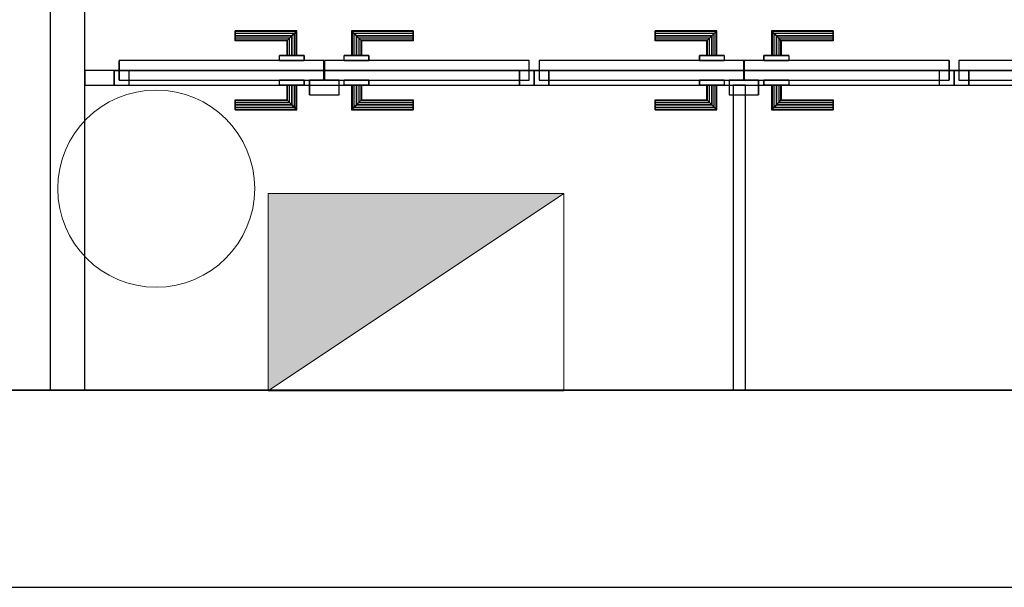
# Model space of a CAD drawing. Header units: metres. Extents: x 391.1 to 427.5, y 12.8 to 28.4.
# Tile 57 of 195: x 405.6 to 407.6, y 12.8 to 14. Entities that reach past the tile are written whole.
import ezdxf

# ---------------------------------------------------------------- set-up
doc = ezdxf.new("R2010")
doc.units = ezdxf.units.M
doc.layers.add('01_CARPINTERIA', color=5, linetype='Continuous', lineweight=25, true_color=0x0000ff)
doc.layers.add('01_SUELOS', color=7, linetype='Continuous', lineweight=25, true_color=0x007f00)
for name, color, linetype, lineweight in [('A-COLS-____-MCUT', 7, 'Continuous', 18), ('A-COLS-____-OTLN', 7, 'Continuous', 18), ('A-DETL-GENF-OTLN', 7, 'Continuous', 18), ('A-GENM-____-OTLN', 7, 'Continuous', 18), ('A-WALL-____-MCUT', 7, 'Continuous', 25), ('A-WALL-____-OTLN', 7, 'Continuous', 25)]:
    doc.layers.add(name, color=color, linetype=linetype, lineweight=lineweight)

# ---------------------------------------------------------------- blocks, each defined once
blk = doc.blocks.new('Family - Evans PA-152083-03_ELEC_P0A')
at = {"layer": 'A-WALL-____-MCUT', "color": 253, "true_color": 0xaaaaaa}
for p, q in [((3.52, 0.03), (3.4601, 0.03)), ((3.4601, 0.03), (3.4601, 0)), ((3.52, 0), (3.52, 0.03)), ((3.4601, 0), (3.52, 0))]:
    blk.add_line(p, q, dxfattribs=at)
at = {"layer": 'A-WALL-____-OTLN', "color": 253, "true_color": 0xaaaaaa}
for p, q in [((3.52, 0.03), (0, 0.03)), ((3.4601, 0.03), (0.0501, 0.03)), ((3.4601, 0), (3.4601, 0.03)), ((3.52, 0), (3.52, 0.03)), ((0, 0), (3.52, 0)), ((3.4601, 0), (0.0501, 0))]:
    blk.add_line(p, q, dxfattribs=at)
at = {"layer": 'A-WALL-____-OTLN', "color": 253, "lineweight": 18, "true_color": 0xaaaaaa}
blk.add_line((0, 0), (3.52, 0), dxfattribs=at)
blk = doc.blocks.new('Family - Vano de puerta PA-152087-03_ELEC_P0A')
at = {"layer": 'A-GENM-____-OTLN', "color": 253, "true_color": 0xaaaaaa}
for p, q in [((407.4569, 13.8896), (406.6044, 13.8896)), ((406.6044, 13.8896), (406.6044, 13.8596)), ((406.6044, 13.8896), (407.4569, 13.8896)), ((406.6044, 13.8596), (406.6044, 13.8896)), ((407.4569, 13.8596), (407.4569, 13.8896)), ((407.4569, 13.8596), (407.4569, 13.8896)), ((406.6044, 13.8596), (407.4569, 13.8596)), ((407.4569, 13.8596), (406.6044, 13.8596))]:
    blk.add_line(p, q, dxfattribs=at)
blk = doc.blocks.new('Family - Vano de puerta PA-152089-03_ELEC_P0A')
at = {"layer": 'A-GENM-____-OTLN', "color": 253, "true_color": 0xaaaaaa}
for p, q in [((408.3119, 13.8896), (407.4569, 13.8896)), ((407.4569, 13.8896), (407.4569, 13.8596)), ((407.4569, 13.8896), (408.3119, 13.8896)), ((407.4569, 13.8596), (407.4569, 13.8896)), ((408.3119, 13.8596), (408.3119, 13.8896)), ((408.3119, 13.8596), (408.3119, 13.8896)), ((407.4569, 13.8596), (408.3119, 13.8596)), ((408.3119, 13.8596), (407.4569, 13.8596))]:
    blk.add_line(p, q, dxfattribs=at)
blk = doc.blocks.new('Family - Vano de puerta PA-152091-03_ELEC_P0A')
at = {"layer": 'A-GENM-____-OTLN', "color": 253, "true_color": 0xaaaaaa}
for p, q in [((406.6044, 13.8896), (405.7519, 13.8896)), ((405.7519, 13.8896), (405.7519, 13.8596)), ((405.7519, 13.8896), (406.6044, 13.8896)), ((405.7519, 13.8596), (405.7519, 13.8896)), ((406.6044, 13.8596), (406.6044, 13.8896)), ((406.6044, 13.8596), (406.6044, 13.8896)), ((405.7519, 13.8596), (406.6044, 13.8596)), ((406.6044, 13.8596), (405.7519, 13.8596))]:
    blk.add_line(p, q, dxfattribs=at)
blk = doc.blocks.new('Family - LONDR55-XX_ZZ-ARQ-CAA-M3D-Londres55-152093-03_ELEC_P0A')
at = {"layer": '01_CARPINTERIA', "color": 161, "true_color": 0xaaaaff}
for p, q in [((0.2457, 0.1087), (0.2457, 0.11)), ((0.2457, 0.105), (0.2457, 0.1087)), ((0.3694, 0.1087), (0.2457, 0.1087)), ((0.3694, 0.1087), (0.2457, 0.1087)), ((0.2457, 0.1), (0.2457, 0.105)), ((0.3657, 0.105), (0.2457, 0.105)), ((0.3657, 0.105), (0.2457, 0.105)), ((0.2457, 0.095), (0.2457, 0.1)), ((0.3607, 0.1), (0.2457, 0.1)), ((0.2457, 0.11), (0.2457, 0.1087)), ((0.3708, 0.11), (0.2457, 0.11)), ((0.2457, 0.1087), (0.2457, 0.105)), ((0.2457, 0.105), (0.2457, 0.1)), ((0.2457, 0.1), (0.2457, 0.095)), ((0.2457, 0.1), (0.3607, 0.1)), ((0.3558, 0.095), (0.3607, 0.1)), ((0.3607, 0.1), (0.3558, 0.095)), ((0.3607, 0.1), (0.3657, 0.105)), ((0.3607, 0.06), (0.3607, 0.1)), ((0.3657, 0.105), (0.3607, 0.1)), ((0.3607, 0.1), (0.3607, 0.06)), ((0.3657, 0.105), (0.3694, 0.1087)), ((0.3657, 0.06), (0.3657, 0.105)), ((0.3694, 0.1087), (0.3657, 0.105)), ((0.3657, 0.06), (0.3657, 0.105)), ((0.3708, 0.11), (0.3694, 0.1087)), ((0.3694, 0.1087), (0.3708, 0.11)), ((0.3694, 0.06), (0.3694, 0.1087)), ((0.3694, 0.06), (0.3694, 0.1087)), ((0.3708, 0.06), (0.3708, 0.11)), ((0.4817, 0.11), (0.4831, 0.1087)), ((0.4831, 0.1087), (0.4817, 0.11)), ((0.4817, 0.11), (0.4817, 0.06)), ((0.6068, 0.11), (0.4817, 0.11)), ((0.4867, 0.105), (0.4831, 0.1087)), ((0.4831, 0.1087), (0.4831, 0.06)), ((0.4831, 0.1087), (0.4831, 0.06)), ((0.4831, 0.1087), (0.4867, 0.105)), ((0.6068, 0.1087), (0.4831, 0.1087)), ((0.6068, 0.1087), (0.4831, 0.1087)), ((0.4918, 0.1), (0.4867, 0.105)), ((0.4867, 0.105), (0.4867, 0.06)), ((0.4867, 0.105), (0.4867, 0.06)), ((0.4867, 0.105), (0.4918, 0.1)), ((0.6068, 0.105), (0.4867, 0.105)), ((0.6068, 0.105), (0.4867, 0.105)), ((0.4918, 0.06), (0.4918, 0.1)), ((0.4918, 0.1), (0.4918, 0.06)), ((0.4918, 0.1), (0.4968, 0.095)), ((0.4968, 0.095), (0.4918, 0.1)), ((0.4918, 0.1), (0.6068, 0.1)), ((0.6068, 0.1), (0.4918, 0.1)), ((0.6068, 0.1087), (0.6068, 0.11)), ((0.6068, 0.11), (0.6068, 0.1087)), ((0.6068, 0.105), (0.6068, 0.1087)), ((0.6068, 0.1087), (0.6068, 0.105)), ((0.6068, 0.105), (0.6068, 0.1)), ((0.6068, 0.1), (0.6068, 0.105)), ((0.6068, 0.1), (0.6068, 0.095)), ((0.6068, 0.095), (0.6068, 0.1)), ((0.2457, 0.0913), (0.2457, 0.095)), ((0.3558, 0.095), (0.2457, 0.095)), ((0.3558, 0.095), (0.2457, 0.095)), ((0.2457, 0.09), (0.2457, 0.0913)), ((0.3521, 0.0913), (0.2457, 0.0913)), ((0.2457, 0.095), (0.2457, 0.0913)), ((0.2457, 0.0913), (0.2457, 0.09)), ((0.3521, 0.0913), (0.2457, 0.0913)), ((0.3508, 0.09), (0.2457, 0.09)), ((0.3508, 0.09), (0.3521, 0.0913)), ((0.3521, 0.0913), (0.3508, 0.09)), ((0.3508, 0.06), (0.3508, 0.09)), ((0.3521, 0.0913), (0.3558, 0.095)), ((0.3558, 0.095), (0.3521, 0.0913)), ((0.3521, 0.06), (0.3521, 0.0913)), ((0.3521, 0.06), (0.3521, 0.0913)), ((0.3558, 0.06), (0.3558, 0.095)), ((0.3558, 0.06), (0.3558, 0.095)), ((0.4968, 0.095), (0.4968, 0.06)), ((0.4968, 0.095), (0.5004, 0.0913)), ((0.5004, 0.0913), (0.4968, 0.095)), ((0.4968, 0.095), (0.4968, 0.06)), ((0.6068, 0.095), (0.4968, 0.095)), ((0.6068, 0.095), (0.4968, 0.095)), ((0.5004, 0.0913), (0.5004, 0.06)), ((0.5004, 0.0913), (0.5017, 0.09)), ((0.5017, 0.09), (0.5004, 0.0913)), ((0.5004, 0.0913), (0.5004, 0.06)), ((0.6068, 0.0913), (0.5004, 0.0913)), ((0.6068, 0.0913), (0.5004, 0.0913)), ((0.5017, 0.09), (0.5017, 0.06)), ((0.6068, 0.09), (0.5017, 0.09)), ((0.6068, 0.095), (0.6068, 0.0913)), ((0.6068, 0.0913), (0.6068, 0.095)), ((0.6068, 0.0913), (0.6068, 0.09)), ((0.6068, 0.09), (0.6068, 0.0913)), ((0.3857, 0.06), (0.3357, 0.06)), ((0.3357, 0.06), (0.3857, 0.06)), ((0.3357, 0.06), (0.3357, 0.05)), ((0.3357, 0.05), (0.3357, 0.06)), ((0.3521, 0.06), (0.3508, 0.06)), ((0.3508, 0.06), (0.3521, 0.06)), ((0.3558, 0.06), (0.3521, 0.06)), ((0.3521, 0.06), (0.3558, 0.06)), ((0.3607, 0.06), (0.3558, 0.06)), ((0.3558, 0.06), (0.3607, 0.06)), ((0.3657, 0.06), (0.3607, 0.06)), ((0.3607, 0.06), (0.3657, 0.06)), ((0.3657, 0.06), (0.3694, 0.06)), ((0.3694, 0.06), (0.3657, 0.06)), ((0.3694, 0.06), (0.3708, 0.06)), ((0.3708, 0.06), (0.3694, 0.06)), ((0.3857, 0.06), (0.3857, 0.05)), ((0.3857, 0.06), (0.3857, 0.05)), ((0.5168, 0.06), (0.4667, 0.06)), ((0.4667, 0.06), (0.5168, 0.06)), ((0.4667, 0.06), (0.4667, 0.05)), ((0.4667, 0.05), (0.4667, 0.06)), ((0.4831, 0.06), (0.4817, 0.06)), ((0.4817, 0.06), (0.4831, 0.06)), ((0.4867, 0.06), (0.4831, 0.06)), ((0.4831, 0.06), (0.4867, 0.06)), ((0.4918, 0.06), (0.4867, 0.06)), ((0.4867, 0.06), (0.4918, 0.06)), ((0.4968, 0.06), (0.4918, 0.06)), ((0.4918, 0.06), (0.4968, 0.06)), ((0.4968, 0.06), (0.5004, 0.06)), ((0.5004, 0.06), (0.4968, 0.06)), ((0.5004, 0.06), (0.5017, 0.06)), ((0.5017, 0.06), (0.5004, 0.06)), ((0.5168, 0.06), (0.5168, 0.05)), ((0.5168, 0.06), (0.5168, 0.05)), ((0.4257, 0.05), (0.01, 0.05)), ((0.01, 0.05), (0.01, 0.01)), ((0.4257, 0.05), (0.01, 0.05)), ((0.01, 0.05), (0.01, 0.01)), ((0.3857, 0.05), (0.3357, 0.05)), ((0.3357, 0.05), (0.3857, 0.05)), ((0.4257, 0.01), (0.4257, 0.05)), ((0.4257, 0.05), (0.4257, 0.01)), ((0.8425, 0.05), (0.4267, 0.05)), ((0.4267, 0.05), (0.4267, 0.01)), ((0.8425, 0.05), (0.4267, 0.05)), ((0.4267, 0.05), (0.4267, 0.01)), ((0.5168, 0.05), (0.4667, 0.05)), ((0.4667, 0.05), (0.5168, 0.05)), ((0.8425, 0.01), (0.8425, 0.05)), ((0.8425, 0.05), (0.8425, 0.01)), ((0.03, 0.03), (0, 0.03)), ((0, 0.03), (0, 0)), ((0.03, 0.03), (0, 0.03)), ((0, 0.03), (0, 0)), ((0.03, 0), (0.03, 0.03)), ((0.03, 0.03), (0.03, 0)), ((0.8525, 0.03), (0.8225, 0.03)), ((0.8225, 0.03), (0.8225, 0)), ((0.8525, 0.03), (0.8225, 0.03)), ((0.8225, 0.03), (0.8225, 0)), ((0.8525, 0), (0.8525, 0.03)), ((0.8525, 0.03), (0.8525, 0)), ((0, 0), (0.03, 0)), ((0, 0), (0.03, 0)), ((0.01, 0.01), (0.4257, 0.01)), ((0.01, 0.01), (0.4257, 0.01)), ((0.3357, 0.01), (0.3857, 0.01)), ((0.3857, 0.01), (0.3357, 0.01)), ((0.3357, 0.01), (0.3357, 0)), ((0.3357, 0), (0.3357, 0.01)), ((0.3357, 0), (0.3857, 0)), ((0.3857, 0), (0.3357, 0)), ((0.3521, 0), (0.3508, 0)), ((0.3508, 0), (0.3521, 0)), ((0.3558, 0), (0.3521, 0)), ((0.3521, 0), (0.3558, 0)), ((0.3558, 0), (0.3607, 0)), ((0.3607, 0), (0.3558, 0)), ((0.3607, 0), (0.3607, -0.04)), ((0.3607, 0), (0.3657, 0)), ((0.3657, 0), (0.3607, 0)), ((0.3657, -0.045), (0.3657, 0)), ((0.3657, -0.045), (0.3657, 0)), ((0.3657, 0), (0.3694, 0)), ((0.3694, 0), (0.3657, 0)), ((0.3694, 0), (0.3708, 0)), ((0.3708, 0), (0.3694, 0)), ((0.3694, -0.0487), (0.3694, 0)), ((0.3694, -0.0487), (0.3694, 0)), ((0.3708, -0.05), (0.3708, 0)), ((0.3857, 0.01), (0.3857, 0)), ((0.3857, 0.01), (0.3857, 0)), ((0.4557, 0.01), (0.3957, 0.01)), ((0.3957, 0.01), (0.3957, -0.02)), ((0.4557, 0.01), (0.3957, 0.01)), ((0.3957, 0.01), (0.3957, -0.02)), ((0.4267, 0.01), (0.8425, 0.01)), ((0.4267, 0.01), (0.8425, 0.01)), ((0.4557, -0.02), (0.4557, 0.01)), ((0.4557, 0.01), (0.4557, -0.02)), ((0.4667, 0.01), (0.5168, 0.01)), ((0.4667, 0.01), (0.4667, 0)), ((0.4667, 0), (0.4667, 0.01)), ((0.4667, 0), (0.5168, 0)), ((0.5168, 0), (0.4667, 0)), ((0.5168, 0.01), (0.4667, 0.01)), ((0.4831, 0), (0.4817, 0)), ((0.4817, 0), (0.4831, 0)), ((0.4867, 0), (0.4831, 0)), ((0.4831, 0), (0.4867, 0)), ((0.4831, 0), (0.4831, -0.0487)), ((0.4831, 0), (0.4831, -0.0487)), ((0.4867, 0), (0.4918, 0)), ((0.4918, 0), (0.4867, 0)), ((0.4867, 0), (0.4867, -0.045)), ((0.4918, 0), (0.4968, 0)), ((0.4968, 0), (0.4918, 0)), ((0.4918, -0.04), (0.4918, 0)), ((0.4918, 0), (0.4918, -0.04)), ((0.4968, 0), (0.5004, 0)), ((0.5004, 0), (0.4968, 0)), ((0.4968, 0), (0.4968, -0.035)), ((0.5004, 0), (0.5017, 0)), ((0.5017, 0), (0.5004, 0)), ((0.5004, 0), (0.5004, -0.0313)), ((0.5004, 0), (0.5004, -0.0313)), ((0.5017, 0), (0.5017, -0.03)), ((0.5168, 0.01), (0.5168, 0)), ((0.5168, 0.01), (0.5168, 0)), ((0.8225, 0), (0.8525, 0)), ((0.8225, 0), (0.8525, 0)), ((0.3508, -0.03), (0.3508, 0)), ((0.3521, -0.0313), (0.3521, 0)), ((0.3521, -0.0313), (0.3521, 0)), ((0.3558, -0.035), (0.3558, 0)), ((0.3558, -0.035), (0.3558, 0)), ((0.3607, -0.04), (0.3607, 0)), ((0.4817, 0), (0.4817, -0.05)), ((0.4867, 0), (0.4867, -0.045)), ((0.4968, 0), (0.4968, -0.035)), ((0.2457, -0.0313), (0.2457, -0.03)), ((0.2457, -0.035), (0.2457, -0.0313)), ((0.2457, -0.0313), (0.3521, -0.0313)), ((0.2457, -0.04), (0.2457, -0.035)), ((0.2457, -0.03), (0.2457, -0.0313)), ((0.2457, -0.03), (0.3508, -0.03)), ((0.2457, -0.0313), (0.2457, -0.035)), ((0.2457, -0.0313), (0.3521, -0.0313)), ((0.2457, -0.035), (0.2457, -0.04)), ((0.2457, -0.035), (0.3558, -0.035)), ((0.2457, -0.035), (0.3558, -0.035)), ((0.3521, -0.0313), (0.3508, -0.03)), ((0.3508, -0.03), (0.3521, -0.0313)), ((0.3558, -0.035), (0.3521, -0.0313)), ((0.3521, -0.0313), (0.3558, -0.035)), ((0.3607, -0.04), (0.3558, -0.035)), ((0.3558, -0.035), (0.3607, -0.04)), ((0.3957, -0.02), (0.4557, -0.02)), ((0.3957, -0.02), (0.4557, -0.02)), ((0.4968, -0.035), (0.4918, -0.04)), ((0.4918, -0.04), (0.4968, -0.035)), ((0.5004, -0.0313), (0.4968, -0.035)), ((0.4968, -0.035), (0.5004, -0.0313)), ((0.4968, -0.035), (0.6068, -0.035)), ((0.4968, -0.035), (0.6068, -0.035)), ((0.5017, -0.03), (0.5004, -0.0313)), ((0.5004, -0.0313), (0.5017, -0.03)), ((0.5004, -0.0313), (0.6068, -0.0313)), ((0.5004, -0.0313), (0.6068, -0.0313)), ((0.5017, -0.03), (0.6068, -0.03)), ((0.6068, -0.0313), (0.6068, -0.03)), ((0.6068, -0.03), (0.6068, -0.0313)), ((0.6068, -0.035), (0.6068, -0.0313)), ((0.6068, -0.0313), (0.6068, -0.035)), ((0.6068, -0.035), (0.6068, -0.04)), ((0.6068, -0.04), (0.6068, -0.035)), ((0.2457, -0.045), (0.2457, -0.04)), ((0.3607, -0.04), (0.2457, -0.04)), ((0.2457, -0.04), (0.3607, -0.04)), ((0.2457, -0.0487), (0.2457, -0.045)), ((0.2457, -0.045), (0.3657, -0.045)), ((0.2457, -0.045), (0.3657, -0.045)), ((0.2457, -0.05), (0.2457, -0.0487)), ((0.2457, -0.0487), (0.3694, -0.0487)), ((0.2457, -0.04), (0.2457, -0.045)), ((0.2457, -0.045), (0.2457, -0.0487)), ((0.2457, -0.0487), (0.2457, -0.05)), ((0.2457, -0.0487), (0.3694, -0.0487)), ((0.2457, -0.05), (0.3708, -0.05)), ((0.3607, -0.04), (0.3657, -0.045)), ((0.3657, -0.045), (0.3607, -0.04)), ((0.3694, -0.0487), (0.3657, -0.045)), ((0.3657, -0.045), (0.3694, -0.0487)), ((0.3694, -0.0487), (0.3708, -0.05)), ((0.3708, -0.05), (0.3694, -0.0487)), ((0.4817, -0.05), (0.4831, -0.0487)), ((0.4831, -0.0487), (0.4817, -0.05)), ((0.4817, -0.05), (0.6068, -0.05)), ((0.4831, -0.0487), (0.4867, -0.045)), ((0.4867, -0.045), (0.4831, -0.0487)), ((0.4831, -0.0487), (0.6068, -0.0487)), ((0.4831, -0.0487), (0.6068, -0.0487)), ((0.4867, -0.045), (0.4918, -0.04)), ((0.4918, -0.04), (0.4867, -0.045)), ((0.4867, -0.045), (0.6068, -0.045)), ((0.4867, -0.045), (0.6068, -0.045)), ((0.6068, -0.04), (0.4918, -0.04)), ((0.4918, -0.04), (0.6068, -0.04)), ((0.6068, -0.04), (0.6068, -0.045)), ((0.6068, -0.045), (0.6068, -0.04)), ((0.6068, -0.045), (0.6068, -0.0487)), ((0.6068, -0.0487), (0.6068, -0.045)), ((0.6068, -0.0487), (0.6068, -0.05)), ((0.6068, -0.05), (0.6068, -0.0487))]:
    blk.add_line(p, q, dxfattribs=at)
blk = doc.blocks.new('Family - Porta PA-152094-03_ELEC_P0A')
blk.add_blockref('Family - LONDR55-XX_ZZ-ARQ-CAA-M3D-Londres55-152093-03_ELEC_P0A', (0, 0))
blk = doc.blocks.new('Family - Evans PA-152114-03_ELEC_P0A')
at = {"layer": 'A-WALL-____-MCUT', "color": 253, "true_color": 0xaaaaaa}
for p, q in [((0.619, 0.025), (0, 0.025)), ((0, 0.025), (0, 0)), ((0.619, 0), (0.619, 0.025)), ((0, 0), (0.619, 0))]:
    blk.add_line(p, q, dxfattribs=at)
at = {"layer": 'A-WALL-____-OTLN', "color": 253, "true_color": 0xaaaaaa}
for p, q in [((0.619, 0.025), (0, 0.025)), ((0, 0.025), (0, 0)), ((0.619, 0), (0.619, 0.025)), ((0, 0), (0.619, 0))]:
    blk.add_line(p, q, dxfattribs=at)
at = {"layer": 'A-WALL-____-OTLN', "color": 253, "lineweight": 18, "true_color": 0xaaaaaa}
blk.add_line((0, 0), (0.619, 0), dxfattribs=at)
blk = doc.blocks.new('Family - Evans PA-152206-03_ELEC_P0A')
at = {"layer": 'A-WALL-____-MCUT', "color": 253, "true_color": 0xaaaaaa}
for p, q in [((4.209, 0.07), (0, 0.07)), ((4.209, 0), (4.209, 0.07)), ((0, 0), (4.209, 0))]:
    blk.add_line(p, q, dxfattribs=at)
at = {"layer": 'A-WALL-____-OTLN', "color": 253, "true_color": 0xaaaaaa}
for p, q in [((4.209, 0.07), (0, 0.07)), ((4.209, 0), (4.209, 0.07)), ((0, 0), (4.209, 0))]:
    blk.add_line(p, q, dxfattribs=at)
at = {"layer": 'A-WALL-____-OTLN', "color": 253, "lineweight": 18, "true_color": 0xaaaaaa}
blk.add_line((0, 0), (4.209, 0), dxfattribs=at)
blk = doc.blocks.new('Family - LONDR55-XX_ZZ-ARQ-CAA-M3D-Londres55-152279-03_ELEC_P0A')
at = {"layer": '01_CARPINTERIA', "color": 161, "true_color": 0xaaaaff}
for p, q in [((0.247, 0.1087), (0.247, 0.11)), ((0.247, 0.11), (0.247, 0.1087)), ((0.372, 0.11), (0.247, 0.11)), ((0.247, 0.105), (0.247, 0.1087)), ((0.247, 0.1087), (0.247, 0.105)), ((0.3707, 0.1087), (0.247, 0.1087)), ((0.3707, 0.1087), (0.247, 0.1087)), ((0.247, 0.1), (0.247, 0.105)), ((0.247, 0.105), (0.247, 0.1)), ((0.367, 0.105), (0.247, 0.105)), ((0.367, 0.105), (0.247, 0.105)), ((0.247, 0.095), (0.247, 0.1)), ((0.247, 0.1), (0.247, 0.095)), ((0.247, 0.1), (0.362, 0.1)), ((0.362, 0.1), (0.247, 0.1)), ((0.357, 0.095), (0.362, 0.1)), ((0.362, 0.1), (0.357, 0.095)), ((0.367, 0.105), (0.362, 0.1)), ((0.362, 0.1), (0.367, 0.105)), ((0.362, 0.1), (0.362, 0.06)), ((0.362, 0.06), (0.362, 0.1)), ((0.3707, 0.1087), (0.367, 0.105)), ((0.367, 0.105), (0.3707, 0.1087)), ((0.367, 0.06), (0.367, 0.105)), ((0.367, 0.06), (0.367, 0.105)), ((0.372, 0.11), (0.3707, 0.1087)), ((0.3707, 0.1087), (0.372, 0.11)), ((0.3707, 0.06), (0.3707, 0.1087)), ((0.3707, 0.06), (0.3707, 0.1087)), ((0.372, 0.06), (0.372, 0.11)), ((0.4843, 0.1087), (0.483, 0.11)), ((0.483, 0.11), (0.483, 0.06)), ((0.483, 0.11), (0.4843, 0.1087)), ((0.608, 0.11), (0.483, 0.11)), ((0.488, 0.105), (0.4843, 0.1087)), ((0.4843, 0.1087), (0.4843, 0.06)), ((0.4843, 0.1087), (0.4843, 0.06)), ((0.4843, 0.1087), (0.488, 0.105)), ((0.608, 0.1087), (0.4843, 0.1087)), ((0.608, 0.1087), (0.4843, 0.1087)), ((0.493, 0.1), (0.488, 0.105)), ((0.488, 0.105), (0.488, 0.06)), ((0.488, 0.105), (0.488, 0.06)), ((0.488, 0.105), (0.493, 0.1)), ((0.608, 0.105), (0.488, 0.105)), ((0.608, 0.105), (0.488, 0.105)), ((0.493, 0.06), (0.493, 0.1)), ((0.493, 0.1), (0.493, 0.06)), ((0.493, 0.1), (0.498, 0.095)), ((0.498, 0.095), (0.493, 0.1)), ((0.493, 0.1), (0.608, 0.1)), ((0.608, 0.1), (0.493, 0.1)), ((0.608, 0.1087), (0.608, 0.11)), ((0.608, 0.11), (0.608, 0.1087)), ((0.608, 0.105), (0.608, 0.1087)), ((0.608, 0.1087), (0.608, 0.105)), ((0.608, 0.105), (0.608, 0.1)), ((0.608, 0.1), (0.608, 0.105)), ((0.608, 0.1), (0.608, 0.095)), ((0.608, 0.095), (0.608, 0.1)), ((0.247, 0.095), (0.247, 0.0913)), ((0.247, 0.0913), (0.247, 0.095)), ((0.357, 0.095), (0.247, 0.095)), ((0.357, 0.095), (0.247, 0.095)), ((0.247, 0.0913), (0.247, 0.09)), ((0.247, 0.09), (0.247, 0.0913)), ((0.3533, 0.0913), (0.247, 0.0913)), ((0.3533, 0.0913), (0.247, 0.0913)), ((0.352, 0.09), (0.247, 0.09)), ((0.352, 0.09), (0.3533, 0.0913)), ((0.3533, 0.0913), (0.352, 0.09)), ((0.352, 0.06), (0.352, 0.09)), ((0.3533, 0.0913), (0.357, 0.095)), ((0.357, 0.095), (0.3533, 0.0913)), ((0.3533, 0.06), (0.3533, 0.0913)), ((0.3533, 0.06), (0.3533, 0.0913)), ((0.357, 0.06), (0.357, 0.095)), ((0.357, 0.06), (0.357, 0.095)), ((0.498, 0.095), (0.498, 0.06)), ((0.498, 0.095), (0.5017, 0.0913)), ((0.5017, 0.0913), (0.498, 0.095)), ((0.498, 0.095), (0.498, 0.06)), ((0.608, 0.095), (0.498, 0.095)), ((0.608, 0.095), (0.498, 0.095)), ((0.5017, 0.0913), (0.5017, 0.06)), ((0.5017, 0.0913), (0.503, 0.09)), ((0.503, 0.09), (0.5017, 0.0913)), ((0.5017, 0.0913), (0.5017, 0.06)), ((0.608, 0.0913), (0.5017, 0.0913)), ((0.608, 0.0913), (0.5017, 0.0913)), ((0.503, 0.09), (0.503, 0.06)), ((0.608, 0.09), (0.503, 0.09)), ((0.608, 0.095), (0.608, 0.0913)), ((0.608, 0.0913), (0.608, 0.095)), ((0.608, 0.0913), (0.608, 0.09)), ((0.608, 0.09), (0.608, 0.0913)), ((0.387, 0.06), (0.337, 0.06)), ((0.337, 0.06), (0.387, 0.06)), ((0.337, 0.06), (0.337, 0.05)), ((0.337, 0.05), (0.337, 0.06)), ((0.3533, 0.06), (0.352, 0.06)), ((0.352, 0.06), (0.3533, 0.06)), ((0.357, 0.06), (0.3533, 0.06)), ((0.3533, 0.06), (0.357, 0.06)), ((0.362, 0.06), (0.357, 0.06)), ((0.357, 0.06), (0.362, 0.06)), ((0.367, 0.06), (0.362, 0.06)), ((0.362, 0.06), (0.367, 0.06)), ((0.367, 0.06), (0.3707, 0.06)), ((0.3707, 0.06), (0.367, 0.06)), ((0.3707, 0.06), (0.372, 0.06)), ((0.372, 0.06), (0.3707, 0.06)), ((0.387, 0.06), (0.387, 0.05)), ((0.387, 0.06), (0.387, 0.05)), ((0.518, 0.06), (0.468, 0.06)), ((0.468, 0.06), (0.518, 0.06)), ((0.468, 0.06), (0.468, 0.05)), ((0.468, 0.05), (0.468, 0.06)), ((0.4843, 0.06), (0.483, 0.06)), ((0.483, 0.06), (0.4843, 0.06)), ((0.488, 0.06), (0.4843, 0.06)), ((0.4843, 0.06), (0.488, 0.06)), ((0.493, 0.06), (0.488, 0.06)), ((0.488, 0.06), (0.493, 0.06)), ((0.498, 0.06), (0.493, 0.06)), ((0.493, 0.06), (0.498, 0.06)), ((0.498, 0.06), (0.5017, 0.06)), ((0.5017, 0.06), (0.498, 0.06)), ((0.5017, 0.06), (0.503, 0.06)), ((0.503, 0.06), (0.5017, 0.06)), ((0.518, 0.06), (0.518, 0.05)), ((0.518, 0.06), (0.518, 0.05)), ((0.427, 0.05), (0.01, 0.05)), ((0.01, 0.05), (0.01, 0.01)), ((0.427, 0.05), (0.01, 0.05)), ((0.01, 0.05), (0.01, 0.01)), ((0.387, 0.05), (0.337, 0.05)), ((0.337, 0.05), (0.387, 0.05)), ((0.427, 0.01), (0.427, 0.05)), ((0.427, 0.05), (0.427, 0.01)), ((0.845, 0.05), (0.428, 0.05)), ((0.428, 0.05), (0.428, 0.01)), ((0.845, 0.05), (0.428, 0.05)), ((0.428, 0.05), (0.428, 0.01)), ((0.518, 0.05), (0.468, 0.05)), ((0.468, 0.05), (0.518, 0.05)), ((0.845, 0.01), (0.845, 0.05)), ((0.845, 0.05), (0.845, 0.01)), ((0.03, 0.03), (0, 0.03)), ((0, 0.03), (0, 0)), ((0.03, 0.03), (0, 0.03)), ((0, 0.03), (0, 0)), ((0.03, 0), (0.03, 0.03)), ((0.03, 0.03), (0.03, 0)), ((0.855, 0.03), (0.825, 0.03)), ((0.825, 0.03), (0.825, 0)), ((0.855, 0.03), (0.825, 0.03)), ((0.825, 0.03), (0.825, 0)), ((0.855, 0), (0.855, 0.03)), ((0.855, 0.03), (0.855, 0)), ((0, 0), (0.03, 0)), ((0, 0), (0.03, 0)), ((0.01, 0.01), (0.427, 0.01)), ((0.01, 0.01), (0.427, 0.01)), ((0.337, 0.01), (0.387, 0.01)), ((0.387, 0.01), (0.337, 0.01)), ((0.337, 0.01), (0.337, 0)), ((0.337, 0), (0.337, 0.01)), ((0.337, 0), (0.387, 0)), ((0.387, 0), (0.337, 0)), ((0.3533, 0), (0.352, 0)), ((0.352, 0), (0.3533, 0)), ((0.357, 0), (0.3533, 0)), ((0.3533, 0), (0.357, 0)), ((0.3533, -0.0313), (0.3533, 0)), ((0.357, 0), (0.362, 0)), ((0.362, 0), (0.357, 0)), ((0.357, -0.035), (0.357, 0)), ((0.362, 0), (0.367, 0)), ((0.367, 0), (0.362, 0)), ((0.362, 0), (0.362, -0.04)), ((0.367, 0), (0.3707, 0)), ((0.3707, 0), (0.367, 0)), ((0.367, -0.045), (0.367, 0)), ((0.3707, 0), (0.372, 0)), ((0.372, 0), (0.3707, 0)), ((0.3707, -0.0487), (0.3707, 0)), ((0.3707, -0.0487), (0.3707, 0)), ((0.372, -0.05), (0.372, 0)), ((0.387, 0.01), (0.387, 0)), ((0.387, 0.01), (0.387, 0)), ((0.457, 0.01), (0.397, 0.01)), ((0.397, 0.01), (0.397, -0.02)), ((0.457, 0.01), (0.397, 0.01)), ((0.397, 0.01), (0.397, -0.02)), ((0.428, 0.01), (0.845, 0.01)), ((0.428, 0.01), (0.845, 0.01)), ((0.457, -0.02), (0.457, 0.01)), ((0.457, 0.01), (0.457, -0.02)), ((0.468, 0.01), (0.518, 0.01)), ((0.518, 0.01), (0.468, 0.01)), ((0.468, 0.01), (0.468, 0)), ((0.468, 0), (0.468, 0.01)), ((0.468, 0), (0.518, 0)), ((0.518, 0), (0.468, 0)), ((0.4843, 0), (0.483, 0)), ((0.483, 0), (0.4843, 0)), ((0.483, 0), (0.483, -0.05)), ((0.488, 0), (0.4843, 0)), ((0.4843, 0), (0.488, 0)), ((0.4843, 0), (0.4843, -0.0487)), ((0.4843, 0), (0.4843, -0.0487)), ((0.488, 0), (0.493, 0)), ((0.493, 0), (0.488, 0)), ((0.488, 0), (0.488, -0.045)), ((0.493, 0), (0.498, 0)), ((0.498, 0), (0.493, 0)), ((0.493, -0.04), (0.493, 0)), ((0.498, 0), (0.5017, 0)), ((0.5017, 0), (0.498, 0)), ((0.498, 0), (0.498, -0.035)), ((0.5017, 0), (0.503, 0)), ((0.503, 0), (0.5017, 0)), ((0.5017, 0), (0.5017, -0.0313)), ((0.518, 0.01), (0.518, 0)), ((0.518, 0.01), (0.518, 0)), ((0.825, 0), (0.855, 0)), ((0.825, 0), (0.855, 0)), ((0.352, -0.03), (0.352, 0)), ((0.3533, -0.0313), (0.3533, 0)), ((0.357, -0.035), (0.357, 0)), ((0.362, -0.04), (0.362, 0)), ((0.367, -0.045), (0.367, 0)), ((0.488, 0), (0.488, -0.045)), ((0.493, 0), (0.493, -0.04)), ((0.498, 0), (0.498, -0.035)), ((0.5017, 0), (0.5017, -0.0313)), ((0.503, 0), (0.503, -0.03)), ((0.247, -0.0313), (0.247, -0.03)), ((0.247, -0.03), (0.247, -0.0313)), ((0.247, -0.03), (0.352, -0.03)), ((0.247, -0.035), (0.247, -0.0313)), ((0.247, -0.0313), (0.247, -0.035)), ((0.247, -0.0313), (0.3533, -0.0313)), ((0.247, -0.0313), (0.3533, -0.0313)), ((0.247, -0.04), (0.247, -0.035)), ((0.247, -0.035), (0.247, -0.04)), ((0.247, -0.035), (0.357, -0.035)), ((0.247, -0.035), (0.357, -0.035)), ((0.3533, -0.0313), (0.352, -0.03)), ((0.352, -0.03), (0.3533, -0.0313)), ((0.357, -0.035), (0.3533, -0.0313)), ((0.3533, -0.0313), (0.357, -0.035)), ((0.362, -0.04), (0.357, -0.035)), ((0.357, -0.035), (0.362, -0.04)), ((0.397, -0.02), (0.457, -0.02)), ((0.397, -0.02), (0.457, -0.02)), ((0.498, -0.035), (0.493, -0.04)), ((0.493, -0.04), (0.498, -0.035)), ((0.5017, -0.0313), (0.498, -0.035)), ((0.498, -0.035), (0.5017, -0.0313)), ((0.498, -0.035), (0.608, -0.035)), ((0.498, -0.035), (0.608, -0.035)), ((0.503, -0.03), (0.5017, -0.0313)), ((0.5017, -0.0313), (0.503, -0.03)), ((0.5017, -0.0313), (0.608, -0.0313)), ((0.5017, -0.0313), (0.608, -0.0313)), ((0.503, -0.03), (0.608, -0.03)), ((0.608, -0.0313), (0.608, -0.03)), ((0.608, -0.03), (0.608, -0.0313)), ((0.608, -0.035), (0.608, -0.0313)), ((0.608, -0.0313), (0.608, -0.035)), ((0.608, -0.035), (0.608, -0.04)), ((0.608, -0.04), (0.608, -0.035)), ((0.247, -0.045), (0.247, -0.04)), ((0.247, -0.04), (0.247, -0.045)), ((0.362, -0.04), (0.247, -0.04)), ((0.247, -0.04), (0.362, -0.04)), ((0.247, -0.045), (0.247, -0.0487)), ((0.247, -0.0487), (0.247, -0.045)), ((0.247, -0.045), (0.367, -0.045)), ((0.247, -0.045), (0.367, -0.045)), ((0.247, -0.0487), (0.247, -0.05)), ((0.247, -0.05), (0.247, -0.0487)), ((0.247, -0.0487), (0.3707, -0.0487)), ((0.247, -0.0487), (0.3707, -0.0487)), ((0.247, -0.05), (0.372, -0.05)), ((0.362, -0.04), (0.367, -0.045)), ((0.367, -0.045), (0.362, -0.04)), ((0.367, -0.045), (0.3707, -0.0487)), ((0.3707, -0.0487), (0.367, -0.045)), ((0.3707, -0.0487), (0.372, -0.05)), ((0.372, -0.05), (0.3707, -0.0487)), ((0.483, -0.05), (0.4843, -0.0487)), ((0.4843, -0.0487), (0.483, -0.05)), ((0.483, -0.05), (0.608, -0.05)), ((0.4843, -0.0487), (0.488, -0.045)), ((0.488, -0.045), (0.4843, -0.0487)), ((0.4843, -0.0487), (0.608, -0.0487)), ((0.4843, -0.0487), (0.608, -0.0487)), ((0.488, -0.045), (0.493, -0.04)), ((0.493, -0.04), (0.488, -0.045)), ((0.488, -0.045), (0.608, -0.045)), ((0.488, -0.045), (0.608, -0.045)), ((0.608, -0.04), (0.493, -0.04)), ((0.493, -0.04), (0.608, -0.04)), ((0.608, -0.04), (0.608, -0.045)), ((0.608, -0.045), (0.608, -0.04)), ((0.608, -0.045), (0.608, -0.0487)), ((0.608, -0.0487), (0.608, -0.045)), ((0.608, -0.0487), (0.608, -0.05)), ((0.608, -0.05), (0.608, -0.0487))]:
    blk.add_line(p, q, dxfattribs=at)
blk = doc.blocks.new('Family - Porta PA-152280-03_ELEC_P0A')
blk.add_blockref('Family - LONDR55-XX_ZZ-ARQ-CAA-M3D-Londres55-152279-03_ELEC_P0A', (0, 0))
blk = doc.blocks.new('Family - Mur PA-152469-03_ELEC_P0A')
at = {"layer": 'A-WALL-____-MCUT', "color": 253, "true_color": 0xaaaaaa}
for p, q in [((26.0531, 0.4), (0.0791, 0.4)), ((0, 0), (25.9702, 0))]:
    blk.add_line(p, q, dxfattribs=at)
at = {"layer": 'A-WALL-____-OTLN', "color": 253, "true_color": 0xaaaaaa}
for p, q in [((26.0531, 0.4), (0.0791, 0.4)), ((0, 0), (25.9702, 0))]:
    blk.add_line(p, q, dxfattribs=at)
at = {"layer": 'A-WALL-____-OTLN', "color": 253, "lineweight": 18, "true_color": 0xaaaaaa}
blk.add_line((0, 0), (25.9702, 0), dxfattribs=at)
blk = doc.blocks.new('Family - LONDR55-XX_ZZ-ARQ-CAA-M3D-Londres55-152566-03_ELEC_P0A')
at = {"layer": '01_CARPINTERIA', "color": 161, "true_color": 0xaaaaff}
for p, q in [((0.2457, 0.1087), (0.2457, 0.11)), ((0.2457, 0.105), (0.2457, 0.1087)), ((0.3694, 0.1087), (0.2457, 0.1087)), ((0.3694, 0.1087), (0.2457, 0.1087)), ((0.2457, 0.1), (0.2457, 0.105)), ((0.3657, 0.105), (0.2457, 0.105)), ((0.3657, 0.105), (0.2457, 0.105)), ((0.2457, 0.095), (0.2457, 0.1)), ((0.3607, 0.1), (0.2457, 0.1)), ((0.2457, 0.11), (0.2457, 0.1087)), ((0.3708, 0.11), (0.2457, 0.11)), ((0.2457, 0.1087), (0.2457, 0.105)), ((0.2457, 0.105), (0.2457, 0.1)), ((0.2457, 0.1), (0.2457, 0.095)), ((0.2457, 0.1), (0.3607, 0.1)), ((0.3558, 0.095), (0.3607, 0.1)), ((0.3607, 0.1), (0.3558, 0.095)), ((0.3607, 0.1), (0.3657, 0.105)), ((0.3607, 0.06), (0.3607, 0.1)), ((0.3657, 0.105), (0.3607, 0.1)), ((0.3607, 0.1), (0.3607, 0.06)), ((0.3657, 0.105), (0.3694, 0.1087)), ((0.3657, 0.06), (0.3657, 0.105)), ((0.3694, 0.1087), (0.3657, 0.105)), ((0.3657, 0.06), (0.3657, 0.105)), ((0.3708, 0.11), (0.3694, 0.1087)), ((0.3694, 0.1087), (0.3708, 0.11)), ((0.3694, 0.06), (0.3694, 0.1087)), ((0.3694, 0.06), (0.3694, 0.1087)), ((0.3708, 0.06), (0.3708, 0.11)), ((0.4831, 0.1087), (0.4818, 0.11)), ((0.4818, 0.11), (0.4818, 0.06)), ((0.4818, 0.11), (0.4831, 0.1087)), ((0.6067, 0.11), (0.4818, 0.11)), ((0.4867, 0.105), (0.4831, 0.1087)), ((0.4831, 0.1087), (0.4831, 0.06)), ((0.4831, 0.1087), (0.4831, 0.06)), ((0.4831, 0.1087), (0.4867, 0.105)), ((0.6067, 0.1087), (0.4831, 0.1087)), ((0.6067, 0.1087), (0.4831, 0.1087)), ((0.4918, 0.1), (0.4867, 0.105)), ((0.4867, 0.105), (0.4867, 0.06)), ((0.4867, 0.105), (0.4867, 0.06)), ((0.4867, 0.105), (0.4918, 0.1)), ((0.6067, 0.105), (0.4867, 0.105)), ((0.6067, 0.105), (0.4867, 0.105)), ((0.4918, 0.06), (0.4918, 0.1)), ((0.4918, 0.1), (0.4918, 0.06)), ((0.4918, 0.1), (0.4968, 0.095)), ((0.4968, 0.095), (0.4918, 0.1)), ((0.4918, 0.1), (0.6067, 0.1)), ((0.6067, 0.1), (0.4918, 0.1)), ((0.6067, 0.1087), (0.6067, 0.11)), ((0.6067, 0.11), (0.6067, 0.1087)), ((0.6067, 0.105), (0.6067, 0.1087)), ((0.6067, 0.1087), (0.6067, 0.105)), ((0.6067, 0.105), (0.6067, 0.1)), ((0.6067, 0.1), (0.6067, 0.105)), ((0.6067, 0.1), (0.6067, 0.095)), ((0.6067, 0.095), (0.6067, 0.1)), ((0.2457, 0.0913), (0.2457, 0.095)), ((0.3558, 0.095), (0.2457, 0.095)), ((0.2457, 0.09), (0.2457, 0.0913)), ((0.3521, 0.0913), (0.2457, 0.0913)), ((0.3521, 0.0913), (0.2457, 0.0913)), ((0.2457, 0.095), (0.2457, 0.0913)), ((0.3558, 0.095), (0.2457, 0.095)), ((0.2457, 0.0913), (0.2457, 0.09)), ((0.3508, 0.09), (0.2457, 0.09)), ((0.3508, 0.09), (0.3521, 0.0913)), ((0.3521, 0.0913), (0.3508, 0.09)), ((0.3508, 0.06), (0.3508, 0.09)), ((0.3521, 0.0913), (0.3558, 0.095)), ((0.3558, 0.095), (0.3521, 0.0913)), ((0.3521, 0.06), (0.3521, 0.0913)), ((0.3521, 0.06), (0.3521, 0.0913)), ((0.3558, 0.06), (0.3558, 0.095)), ((0.3558, 0.06), (0.3558, 0.095)), ((0.4968, 0.095), (0.4968, 0.06)), ((0.4968, 0.095), (0.5004, 0.0913)), ((0.5004, 0.0913), (0.4968, 0.095)), ((0.4968, 0.095), (0.4968, 0.06)), ((0.6067, 0.095), (0.4968, 0.095)), ((0.6067, 0.095), (0.4968, 0.095)), ((0.5004, 0.0913), (0.5004, 0.06)), ((0.5004, 0.0913), (0.5017, 0.09)), ((0.5017, 0.09), (0.5004, 0.0913)), ((0.5004, 0.0913), (0.5004, 0.06)), ((0.6067, 0.0913), (0.5004, 0.0913)), ((0.6067, 0.0913), (0.5004, 0.0913)), ((0.5017, 0.09), (0.5017, 0.06)), ((0.6067, 0.09), (0.5017, 0.09)), ((0.6067, 0.095), (0.6067, 0.0913)), ((0.6067, 0.0913), (0.6067, 0.095)), ((0.6067, 0.0913), (0.6067, 0.09)), ((0.6067, 0.09), (0.6067, 0.0913)), ((0.3357, 0.06), (0.3857, 0.06)), ((0.3357, 0.05), (0.3357, 0.06)), ((0.3357, 0.05), (0.3357, 0.06)), ((0.3857, 0.06), (0.3357, 0.06)), ((0.3521, 0.06), (0.3508, 0.06)), ((0.3508, 0.06), (0.3521, 0.06)), ((0.3558, 0.06), (0.3521, 0.06)), ((0.3521, 0.06), (0.3558, 0.06)), ((0.3607, 0.06), (0.3558, 0.06)), ((0.3558, 0.06), (0.3607, 0.06)), ((0.3657, 0.06), (0.3607, 0.06)), ((0.3607, 0.06), (0.3657, 0.06)), ((0.3657, 0.06), (0.3694, 0.06)), ((0.3694, 0.06), (0.3657, 0.06)), ((0.3694, 0.06), (0.3708, 0.06)), ((0.3708, 0.06), (0.3694, 0.06)), ((0.3857, 0.05), (0.3857, 0.06)), ((0.3857, 0.06), (0.3857, 0.05)), ((0.4667, 0.05), (0.4667, 0.06)), ((0.4667, 0.05), (0.4667, 0.06)), ((0.5168, 0.06), (0.4667, 0.06)), ((0.4667, 0.06), (0.5168, 0.06)), ((0.4831, 0.06), (0.4818, 0.06)), ((0.4818, 0.06), (0.4831, 0.06)), ((0.4867, 0.06), (0.4831, 0.06)), ((0.4831, 0.06), (0.4867, 0.06)), ((0.4918, 0.06), (0.4867, 0.06)), ((0.4867, 0.06), (0.4918, 0.06)), ((0.4968, 0.06), (0.4918, 0.06)), ((0.4918, 0.06), (0.4968, 0.06)), ((0.4968, 0.06), (0.5004, 0.06)), ((0.5004, 0.06), (0.4968, 0.06)), ((0.5004, 0.06), (0.5017, 0.06)), ((0.5017, 0.06), (0.5004, 0.06)), ((0.5168, 0.05), (0.5168, 0.06)), ((0.5168, 0.06), (0.5168, 0.05)), ((0.4257, 0.05), (0.01, 0.05)), ((0.01, 0.05), (0.01, 0.01)), ((0.4257, 0.05), (0.01, 0.05)), ((0.01, 0.01), (0.01, 0.05)), ((0.3857, 0.05), (0.3357, 0.05)), ((0.3357, 0.05), (0.3857, 0.05)), ((0.4257, 0.01), (0.4257, 0.05)), ((0.4257, 0.01), (0.4257, 0.05)), ((0.8425, 0.05), (0.4267, 0.05)), ((0.4267, 0.05), (0.4267, 0.01)), ((0.8425, 0.05), (0.4267, 0.05)), ((0.4267, 0.01), (0.4267, 0.05)), ((0.5168, 0.05), (0.4667, 0.05)), ((0.4667, 0.05), (0.5168, 0.05)), ((0.8425, 0.01), (0.8425, 0.05)), ((0.8425, 0.01), (0.8425, 0.05)), ((0.03, 0.03), (0, 0.03)), ((0, 0.03), (0, 0)), ((0.03, 0.03), (0, 0.03)), ((0, 0), (0, 0.03)), ((0.03, 0), (0.03, 0.03)), ((0.03, 0), (0.03, 0.03)), ((0.8525, 0.03), (0.8225, 0.03)), ((0.8225, 0.03), (0.8225, 0)), ((0.8525, 0.03), (0.8225, 0.03)), ((0.8225, 0), (0.8225, 0.03)), ((0.8525, 0), (0.8525, 0.03)), ((0.8525, 0), (0.8525, 0.03)), ((0, 0), (0.03, 0)), ((0, 0), (0.03, 0)), ((0.01, 0.01), (0.4257, 0.01)), ((0.01, 0.01), (0.4257, 0.01)), ((0.3357, 0.01), (0.3857, 0.01)), ((0.3857, 0.01), (0.3357, 0.01)), ((0.3357, 0), (0.3357, 0.01)), ((0.3357, 0), (0.3357, 0.01)), ((0.3857, 0), (0.3357, 0)), ((0.3357, 0), (0.3857, 0)), ((0.3521, 0), (0.3508, 0)), ((0.3508, 0), (0.3521, 0)), ((0.3558, 0), (0.3521, 0)), ((0.3521, 0), (0.3558, 0)), ((0.3558, 0), (0.3607, 0)), ((0.3607, 0), (0.3558, 0)), ((0.3558, -0.035), (0.3558, 0)), ((0.3607, 0), (0.3607, -0.04)), ((0.3607, 0), (0.3657, 0)), ((0.3657, 0), (0.3607, 0)), ((0.3657, -0.045), (0.3657, 0)), ((0.3657, -0.045), (0.3657, 0)), ((0.3657, 0), (0.3694, 0)), ((0.3694, 0), (0.3657, 0)), ((0.3694, 0), (0.3708, 0)), ((0.3708, 0), (0.3694, 0)), ((0.3694, -0.0487), (0.3694, 0)), ((0.3694, -0.0487), (0.3694, 0)), ((0.3708, -0.05), (0.3708, 0)), ((0.3857, 0), (0.3857, 0.01)), ((0.3857, 0.01), (0.3857, 0)), ((0.4567, 0.01), (0.3967, 0.01)), ((0.3967, -0.02), (0.3967, 0.01)), ((0.4567, 0.01), (0.3967, 0.01)), ((0.3967, 0.01), (0.3967, -0.02)), ((0.4267, 0.01), (0.8425, 0.01)), ((0.4267, 0.01), (0.8425, 0.01)), ((0.4567, -0.02), (0.4567, 0.01)), ((0.4567, -0.02), (0.4567, 0.01)), ((0.4667, 0.01), (0.5168, 0.01)), ((0.5168, 0.01), (0.4667, 0.01)), ((0.4667, 0), (0.4667, 0.01)), ((0.4667, 0), (0.4667, 0.01)), ((0.4667, 0), (0.5168, 0)), ((0.5168, 0), (0.4667, 0)), ((0.4831, 0), (0.4818, 0)), ((0.4818, 0), (0.4831, 0)), ((0.4867, 0), (0.4831, 0)), ((0.4831, 0), (0.4867, 0)), ((0.4831, 0), (0.4831, -0.0487)), ((0.4831, 0), (0.4831, -0.0487)), ((0.4867, 0), (0.4918, 0)), ((0.4918, 0), (0.4867, 0)), ((0.4867, 0), (0.4867, -0.045)), ((0.4867, 0), (0.4867, -0.045)), ((0.4918, 0), (0.4968, 0)), ((0.4968, 0), (0.4918, 0)), ((0.4918, -0.04), (0.4918, 0)), ((0.4918, 0), (0.4918, -0.04)), ((0.4968, 0), (0.5004, 0)), ((0.5004, 0), (0.4968, 0)), ((0.4968, 0), (0.4968, -0.035)), ((0.5004, 0), (0.5017, 0)), ((0.5017, 0), (0.5004, 0)), ((0.5004, 0), (0.5004, -0.0313)), ((0.5004, 0), (0.5004, -0.0313)), ((0.5017, 0), (0.5017, -0.03)), ((0.5168, 0), (0.5168, 0.01)), ((0.5168, 0.01), (0.5168, 0)), ((0.8225, 0), (0.8525, 0)), ((0.8225, 0), (0.8525, 0)), ((0.3508, -0.03), (0.3508, 0)), ((0.3521, -0.0313), (0.3521, 0)), ((0.3521, -0.0313), (0.3521, 0)), ((0.3558, -0.035), (0.3558, 0)), ((0.3607, -0.04), (0.3607, 0)), ((0.4818, 0), (0.4818, -0.05)), ((0.4968, 0), (0.4968, -0.035)), ((0.2457, -0.0313), (0.2457, -0.03)), ((0.2457, -0.03), (0.3508, -0.03)), ((0.2457, -0.035), (0.2457, -0.0313)), ((0.2457, -0.0313), (0.3521, -0.0313)), ((0.2457, -0.04), (0.2457, -0.035)), ((0.2457, -0.03), (0.2457, -0.0313)), ((0.2457, -0.0313), (0.2457, -0.035)), ((0.2457, -0.0313), (0.3521, -0.0313)), ((0.2457, -0.035), (0.2457, -0.04)), ((0.2457, -0.035), (0.3558, -0.035)), ((0.2457, -0.035), (0.3558, -0.035)), ((0.3521, -0.0313), (0.3508, -0.03)), ((0.3508, -0.03), (0.3521, -0.0313)), ((0.3558, -0.035), (0.3521, -0.0313)), ((0.3521, -0.0313), (0.3558, -0.035)), ((0.3607, -0.04), (0.3558, -0.035)), ((0.3558, -0.035), (0.3607, -0.04)), ((0.3967, -0.02), (0.4567, -0.02)), ((0.3967, -0.02), (0.4567, -0.02)), ((0.4968, -0.035), (0.4918, -0.04)), ((0.4918, -0.04), (0.4968, -0.035)), ((0.5004, -0.0313), (0.4968, -0.035)), ((0.4968, -0.035), (0.5004, -0.0313)), ((0.4968, -0.035), (0.6067, -0.035)), ((0.4968, -0.035), (0.6067, -0.035)), ((0.5017, -0.03), (0.5004, -0.0313)), ((0.5004, -0.0313), (0.5017, -0.03)), ((0.5004, -0.0313), (0.6067, -0.0313)), ((0.5004, -0.0313), (0.6067, -0.0313)), ((0.5017, -0.03), (0.6067, -0.03)), ((0.6067, -0.0313), (0.6067, -0.03)), ((0.6067, -0.03), (0.6067, -0.0313)), ((0.6067, -0.035), (0.6067, -0.0313)), ((0.6067, -0.0313), (0.6067, -0.035)), ((0.6067, -0.035), (0.6067, -0.04)), ((0.6067, -0.04), (0.6067, -0.035)), ((0.2457, -0.045), (0.2457, -0.04)), ((0.3607, -0.04), (0.2457, -0.04)), ((0.2457, -0.04), (0.3607, -0.04)), ((0.2457, -0.0487), (0.2457, -0.045)), ((0.2457, -0.045), (0.3657, -0.045)), ((0.2457, -0.045), (0.3657, -0.045)), ((0.2457, -0.05), (0.2457, -0.0487)), ((0.2457, -0.0487), (0.3694, -0.0487)), ((0.2457, -0.04), (0.2457, -0.045)), ((0.2457, -0.045), (0.2457, -0.0487)), ((0.2457, -0.0487), (0.2457, -0.05)), ((0.2457, -0.0487), (0.3694, -0.0487)), ((0.2457, -0.05), (0.3708, -0.05)), ((0.3607, -0.04), (0.3657, -0.045)), ((0.3657, -0.045), (0.3607, -0.04)), ((0.3694, -0.0487), (0.3657, -0.045)), ((0.3657, -0.045), (0.3694, -0.0487)), ((0.3694, -0.0487), (0.3708, -0.05)), ((0.3708, -0.05), (0.3694, -0.0487)), ((0.4818, -0.05), (0.4831, -0.0487)), ((0.4831, -0.0487), (0.4818, -0.05)), ((0.4818, -0.05), (0.6067, -0.05)), ((0.4831, -0.0487), (0.4867, -0.045)), ((0.4867, -0.045), (0.4831, -0.0487)), ((0.4831, -0.0487), (0.6067, -0.0487)), ((0.4831, -0.0487), (0.6067, -0.0487)), ((0.4867, -0.045), (0.4918, -0.04)), ((0.4918, -0.04), (0.4867, -0.045)), ((0.4867, -0.045), (0.6067, -0.045)), ((0.4867, -0.045), (0.6067, -0.045)), ((0.6067, -0.04), (0.4918, -0.04)), ((0.4918, -0.04), (0.6067, -0.04)), ((0.6067, -0.04), (0.6067, -0.045)), ((0.6067, -0.045), (0.6067, -0.04)), ((0.6067, -0.045), (0.6067, -0.0487)), ((0.6067, -0.0487), (0.6067, -0.045)), ((0.6067, -0.0487), (0.6067, -0.05)), ((0.6067, -0.05), (0.6067, -0.0487))]:
    blk.add_line(p, q, dxfattribs=at)
blk = doc.blocks.new('Family - Porta PA-152567-03_ELEC_P0A')
blk.add_blockref('Family - LONDR55-XX_ZZ-ARQ-CAA-M3D-Londres55-152566-03_ELEC_P0A', (0, 0))
blk = doc.blocks.new('Family - Pilar PA-152589-03_ELEC_P0A')
at = {"layer": 'A-COLS-____-MCUT', "color": 253, "true_color": 0xaaaaaa}
for start, end in [(360, 180), (180, 360)]:
    blk.add_arc((0.2, 0.2), 0.2, start, end, dxfattribs=at)
at = {"layer": 'A-COLS-____-OTLN', "color": 253, "true_color": 0xaaaaaa}
for start, end in [(360, 180), (180, 360)]:
    blk.add_arc((0.2, 0.2), 0.2, start, end, dxfattribs=at)
blk = doc.blocks.new('Family - LONDR55-XX_ZZ-ARQ-CAA-M3D-Londres55-152611-03_ELEC_P0A')
at = {"layer": '01_SUELOS', "color": 9, "true_color": 0xaad4aa}
for p, q in [((0, 0), (24.5639, 0)), ((24.5639, 0), (0, 0))]:
    blk.add_line(p, q, dxfattribs=at)
blk = doc.blocks.new('LONDR55-XX_ZZ-ARQ-CAA-M3D-Londres55_ifc-1-03_ELEC_P0A')
at = {"layer": '01_CARPINTERIA', "color": 253, "lineweight": 18, "true_color": 0xaaaaaa}
for name, p in [('Family - Porta PA-152567-03_ELEC_P0A', (405.7519, 13.8596)), ('Family - Porta PA-152094-03_ELEC_P0A', (406.6044, 13.8596)), ('Family - Porta PA-152280-03_ELEC_P0A', (407.4569, 13.8596))]:
    blk.add_blockref(name, p, dxfattribs=at)
at = {"layer": '01_SUELOS', "color": 253, "lineweight": 18, "true_color": 0xaaaaaa}
blk.add_blockref('Family - LONDR55-XX_ZZ-ARQ-CAA-M3D-Londres55-152611-03_ELEC_P0A', (399.1772, 13.2406), dxfattribs=at)
at = {"layer": 'A-COLS-____-OTLN', "color": 253, "lineweight": 18, "true_color": 0xaaaaaa}
blk.add_blockref('Family - Pilar PA-152589-03_ELEC_P0A', (405.6371, 13.4496), dxfattribs=at)
at = {"layer": 'A-GENM-____-OTLN', "color": 253, "lineweight": 18, "true_color": 0xaaaaaa}
for name in ['Family - Vano de puerta PA-152091-03_ELEC_P0A', 'Family - Vano de puerta PA-152087-03_ELEC_P0A', 'Family - Vano de puerta PA-152089-03_ELEC_P0A']:
    blk.add_blockref(name, (0, 0), dxfattribs=at)
at = {"layer": 'A-WALL-____-OTLN', "color": 253, "lineweight": 18, "true_color": 0xaaaaaa}
for name, p, rotation in [('Family - Evans PA-152206-03_ELEC_P0A', (405.6221, 17.4496), 270), ('Family - Evans PA-152083-03_ELEC_P0A', (409.2121, 13.8896), 180), ('Family - Evans PA-152114-03_ELEC_P0A', (407.0337, 13.2406), 90)]:
    blk.add_blockref(name, p, dxfattribs=dict(at, rotation=rotation))
blk.add_blockref('Family - Mur PA-152469-03_ELEC_P0A', (397.6873, 12.8406), dxfattribs=at)
blk = doc.blocks.new('ZYR_05_02_01 Quadre Electric - SC29-700025-03_ELEC_P0A')
at = {"layer": 'A-DETL-GENF-OTLN', "true_color": 0x3c0aff}
blk.add_hatch(color=180, dxfattribs=at).paths.add_polyline_path([(0.3, 0), (-0.3, -0.4), (0.3, -0.4)])
at = {"layer": 'A-DETL-GENF-OTLN', "color": 180, "true_color": 0x3c0aff}
for p, q in [((0.3, 0), (-0.3, -0.4)), ((-0.3, 0), (0.3, 0)), ((-0.3, -0.4), (-0.3, 0)), ((-0.3, -0.4), (0.3, 0)), ((0.3, -0.4), (0.3, 0)), ((0.3, 0), (0.3, -0.4)), ((-0.3, -0.4), (0.3, -0.4)), ((0.3, -0.4), (-0.3, -0.4))]:
    blk.add_line(p, q, dxfattribs=at)

msp = doc.modelspace()

# ---------------------------------------------------------------- block references
at = {"lineweight": 5}
msp.add_blockref('LONDR55-XX_ZZ-ARQ-CAA-M3D-Londres55_ifc-1-03_ELEC_P0A', (0, 0), dxfattribs=at)
at = {"layer": 'A-DETL-GENF-OTLN', "color": 180, "true_color": 0x3c0aff, "rotation": 180}
msp.add_blockref('ZYR_05_02_01 Quadre Electric - SC29-700025-03_ELEC_P0A', (406.3646, 13.2396), dxfattribs=at)

doc.saveas('drawing.dxf')
